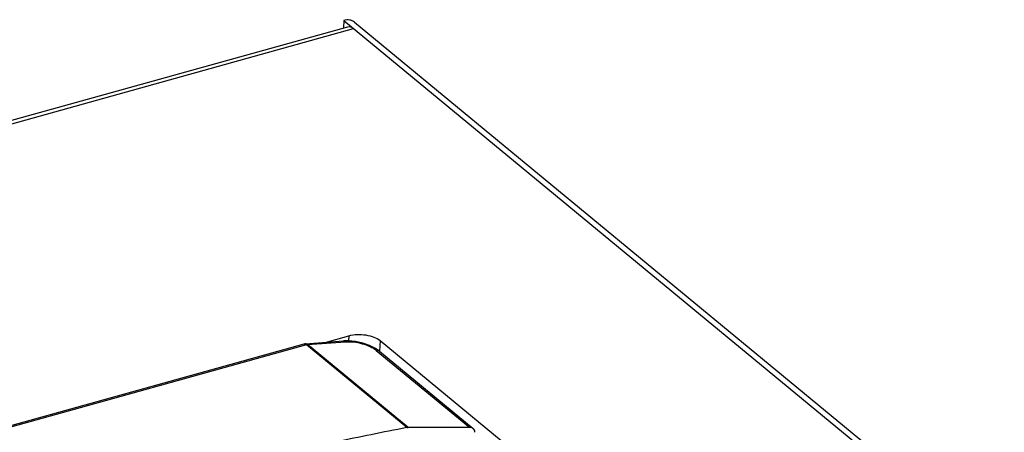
# Model space of a CAD drawing. Header units: millimetres. Extents: x 1117 to 38156, y -1945 to 7303.
# Tile 177 of 256: x 6268 to 6334, y 999 to 1026. Entities that reach past the tile are written whole.
import ezdxf

# ---------------------------------------------------------------- set-up
doc = ezdxf.new("R2010")
doc.units = ezdxf.units.MM

msp = doc.modelspace()

# ---------------------------------------------------------------- linework, layer by layer
at = {"linetype": 'Continuous'}
for p, q in [((6289.699, 1026.422), (6289.669, 1025.924)), ((6289.699, 1026.422), (6500.833, 852.323)), ((6290.4, 1026.311), (6501.534, 852.212)), ((6123.285, 979.615), (6289.964, 1026.006)), ((6123.49, 979.446), (6290.348, 1025.887)), ((6288.46, 1005.057), (6290.034, 1005.495)), ((6290.034, 1005.495), (6290.014, 1005.153)), ((6287.049, 1004.941), (6237.594, 991.176)), ((6287.209, 1004.891), (6237.754, 991.126)), ((6287.145, 1004.958), (6289.668, 1005.148)), ((6293.87, 999.399), (6287.209, 1004.891)), ((6287.29, 1004.906), (6289.814, 1005.096)), ((6293.958, 999.408), (6287.29, 1004.906)), ((6290.012, 1005.153), (6289.668, 1005.148)), ((6292.105, 1005.177), (6292.062, 1004.464)), ((6292.105, 1005.177), (6383.209, 930.054)), ((6292.063, 1004.463), (6291.796, 1004.65)), ((6291.851, 1004.525), (6298.052, 999.412)), ((6292.062, 1004.464), (6298.282, 999.335))]:
    msp.add_line(p, q, dxfattribs=at)
msp.add_lwpolyline([(6291.796, 1004.65), (6291.393, 1004.849), (6290.949, 1005.002), (6290.482, 1005.105), (6290.012, 1005.153)], dxfattribs=at)
msp.add_arc((6287.183, 1004.459), 0.5, 94.31552, 105.55388, dxfattribs=at)
msp.add_ellipse((6396.324, 893.301), major_axis=(232.488, -53.918), ratio=0.393118, start_param=8.379393, end_param=8.398814, dxfattribs=at)
for points, knots in [([(6290.4, 1026.311), (6290.312, 1026.384), (6290.074, 1026.484), (6289.823, 1026.457), (6289.699, 1026.422)], [0, 0, 0, 0, 0.471381, 1, 1, 1, 1]), ([(6289.964, 1026.006), (6290.024, 1026.023), (6290.17, 1026.012), (6290.289, 1025.936), (6290.348, 1025.887)], [0, 0, 0, 0, 0.448687, 1, 1, 1, 1]), ([(6290.034, 1005.495), (6290.397, 1005.596), (6290.98, 1005.61), (6291.677, 1005.436), (6291.985, 1005.276), (6292.105, 1005.177)], [0, 0, 0, 0, 0.525231, 0.783051, 1, 1, 1, 1]), ([(6287.049, 1004.941), (6287.068, 1004.946), (6287.098, 1004.946), (6287.125, 1004.939), (6287.132, 1004.936)], [0, 0, 0, 0, 0.732202, 1, 1, 1, 1]), ([(6287.132, 1004.936), (6287.138, 1004.934), (6287.166, 1004.923), (6287.191, 1004.906), (6287.209, 1004.891)], [0, 0, 0, 0, 0.230817, 1, 1, 1, 1]), ([(6287.29, 1004.906), (6287.279, 1004.915), (6287.237, 1004.945), (6287.183, 1004.961), (6287.145, 1004.958)], [0, 0, 0, 0, 0.273748, 1, 1, 1, 1]), ([(6289.668, 1005.148), (6289.68, 1005.149), (6289.733, 1005.147), (6289.783, 1005.121), (6289.814, 1005.096)], [0, 0, 0, 0, 0.235877, 1, 1, 1, 1]), ([(6289.814, 1005.096), (6289.989, 1005.109), (6290.362, 1005.094), (6290.912, 1004.984), (6291.424, 1004.801), (6291.729, 1004.626), (6291.851, 1004.525)], [0, 0, 0, 0, 0.245079, 0.515941, 0.778821, 1, 1, 1, 1]), ([(6292.062, 1004.464), (6292.048, 1004.476), (6291.986, 1004.517), (6291.907, 1004.529), (6291.851, 1004.525)], [0, 0, 0, 0, 0.240606, 1, 1, 1, 1]), ([(6293.87, 999.399), (6292.298, 999.091), (6286.102, 997.836), (6279.94, 996.416), (6275.364, 995.257)], [0, 0, 0, 0, 0.253295, 1, 1, 1, 1]), ([(6298.282, 999.335), (6298.267, 999.347), (6298.199, 999.394), (6298.114, 999.412), (6298.052, 999.412)], [0, 0, 0, 0, 0.240318, 1, 1, 1, 1]), ([(6298.394, 999.087), (6298.394, 999.135), (6298.376, 999.229), (6298.317, 999.306), (6298.282, 999.335)], [0, 0, 0, 0, 0.512123, 1, 1, 1, 1])]:
    msp.add_open_spline(points, degree=3, knots=knots, dxfattribs=at)
for points in [[(6287.209, 1004.891), (6287.235, 1004.899), (6287.263, 1004.904), (6287.29, 1004.906)], [(6293.87, 999.399), (6293.899, 999.404), (6293.928, 999.408), (6293.958, 999.408)]]:
    msp.add_open_spline(points, degree=3, dxfattribs=at)

doc.saveas('drawing.dxf')
